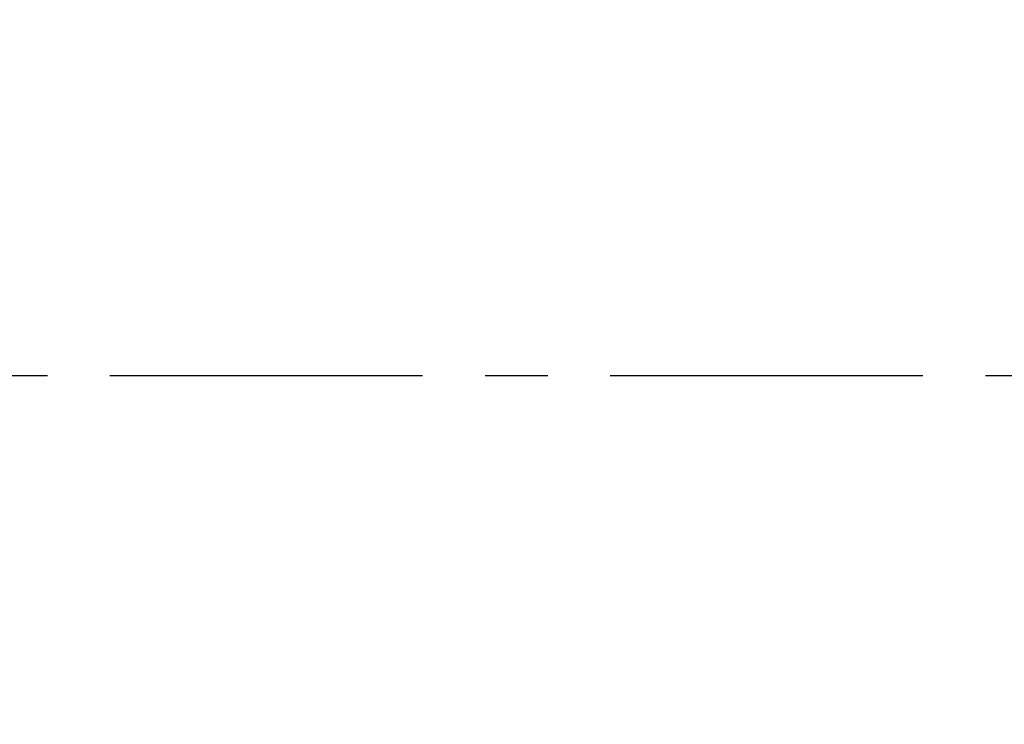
# Model space of a CAD drawing. Header units: millimetres. Extents: x 0 to 594, y 0 to 420.
# Tile 29 of 70: x 306 to 326, y 265 to 279. Entities that reach past the tile are written whole.
import ezdxf

# ---------------------------------------------------------------- set-up
doc = ezdxf.new("R2010")
doc.units = ezdxf.units.MM
doc.linetypes.add('CENTER', pattern=[10.16, 6.35, -1.27, 1.27, -1.27])
doc.styles.add('SLDTEXTSTYLE1', font='TXT', dxfattribs={"width": 0.605})
doc.dimstyles.new('SLDDIMSTYLE4', dxfattribs={"dimtxt": 2.568319, "dimasz": 3.3, "dimexe": 0, "dimexo": 0.0625, "dimgap": 0.64208, "dimtad": 1, "dimdec": 0, "dimlfac": 2, "dimrnd": 1e-09, "dimzin": 12, "dimdsep": 46, "dimtxsty": 'SLDTEXTSTYLE1', "dimsah": 1, "dimcen": 0.09, "dimadec": 0, "dimazin": 3, "dimtfac": 1, "dimtdec": 1, "dimtofl": 0, "dimtmove": 0, "dimatfit": 3, "dimfxl": 1, "dimfrac": 2, "dimtolj": 1, "dimtzin": 12, "dimarcsym": 0})

# ---------------------------------------------------------------- blocks, each defined once
blk = doc.blocks.new('*D15')
at = {"color": 7, "linetype": 'Continuous', "lineweight": 0}
for p, q in [((346.45, 291.591), (345.862, 291.591)), ((345.862, 291.591), (345.862, 287.647)), ((354.78, 291.591), (355.368, 291.591)), ((355.368, 291.591), (355.368, 287.647)), ((271.889, 206.062), (271.889, 288.059)), ((429.341, 208.541), (429.341, 288.059)), ((345.862, 287.647), (346.45, 287.647)), ((355.368, 287.647), (354.78, 287.647)), ((271.889, 287.059), (429.341, 287.059))]:
    blk.add_line(p, q, dxfattribs=at)
for points in [[(271.889, 287.059), (275.189, 286.559), (275.189, 287.559)], [(429.341, 287.059), (426.041, 287.559), (426.041, 286.559)]]:
    blk.add_solid(points, dxfattribs=at)
at = {"color": 7, "linetype": 'Continuous', "lineweight": 0, "char_height": 2.6458, "attachment_point": 1, "rotation": 0, "style": 'SLDTEXTSTYLE1'}
for s, insert in [('315', (346.499, 295.59, 0.05)), ('12,4', (347.185, 291.057, 0.05))]:
    blk.add_mtext(s, dxfattribs=dict(at, insert=insert))

msp = doc.modelspace()

# ---------------------------------------------------------------- linework, layer by layer
at = {"color": 7, "linetype": 'CENTER', "lineweight": 30}
msp.add_line((246.88851, 271.94925), (454.34139, 271.94937), dxfattribs=at)

# ---------------------------------------------------------------- dimensions: what is measured, and where the dimension line sits
at = {"color": 7, "linetype": 'Continuous', "lineweight": 0}
dim = msp.add_linear_dim(base=(429.34138, 287.05889), p1=(271.88855, 206.06237), p2=(429.34142, 208.54146), angle=0.000033, dimstyle='SLDDIMSTYLE4', dxfattribs=at)
dim.commit()
dim.dimension.update_dxf_attribs({"geometry": '*D15', "text_midpoint": (350.61494, 287.05884), "dimtype": 160})

doc.saveas('drawing.dxf')
